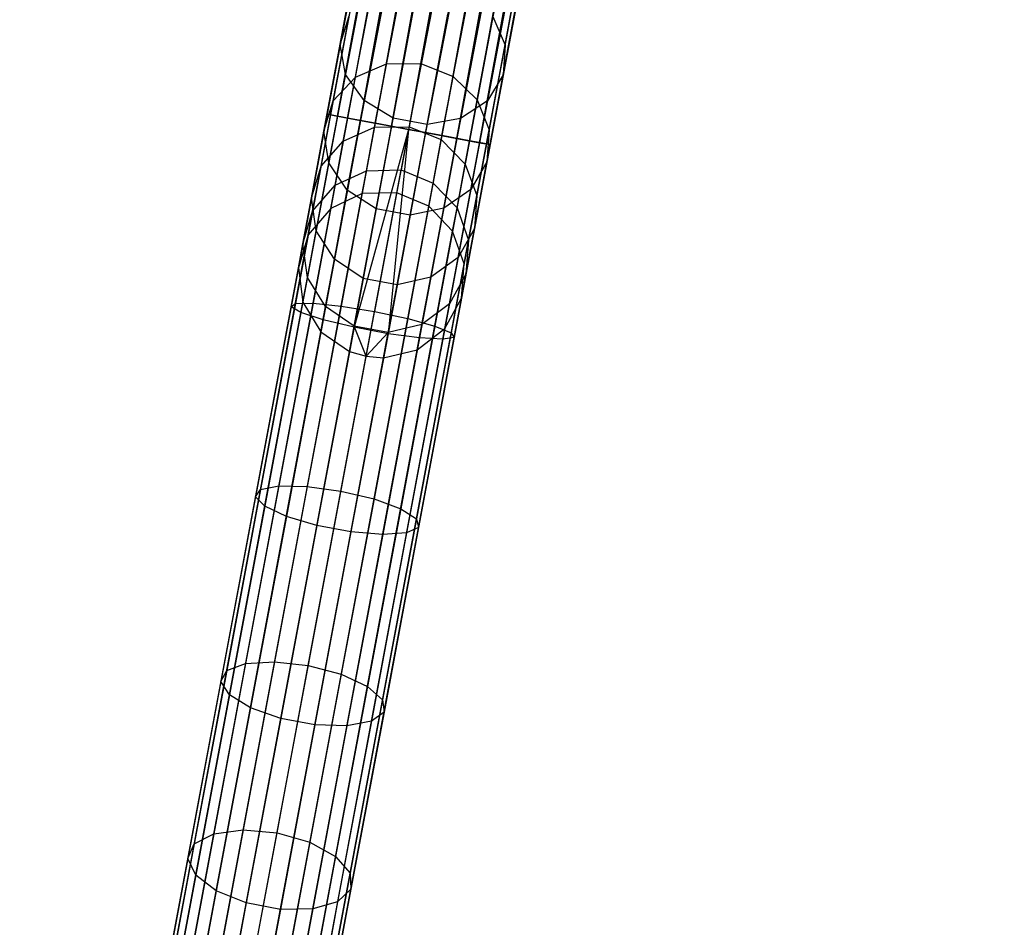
# Model space of a CAD drawing. Extents: x -102 to 102, y -101 to 102.
# Tile 80 of 256: x -19 to -8, y -89 to -78. Entities that reach past the tile are written whole.
import ezdxf

# ---------------------------------------------------------------- set-up
doc = ezdxf.new("R2010")
doc.units = 0
doc.header["$LTSCALE"] = 25.4
doc.layers.get('0').update_dxf_attribs({"linetype": 'CONTINUOUS'})

# ---------------------------------------------------------------- blocks, each defined once
blk = doc.blocks.new('NL2500011659_STL')
at = {"color": 0}
for p, q in [((-15.766, -79.101, -7.395), (-8.897, -42.356, -7.605)), ((-8.897, -42.356, -7.395), (-15.766, -79.101, -7.395)), ((-15.766, -79.101, -7.395), (-8.897, -42.356, -7.605)), ((-8.897, -42.356, -7.395), (-15.766, -79.101, -7.395)), ((-8.855, -42.364, -7.191), (-15.766, -79.101, -7.395)), ((-8.855, -42.364, -7.191), (-15.766, -79.101, -7.395)), ((-8.897, -42.356, -7.605), (-15.723, -79.109, -7.809)), ((-8.897, -42.356, -7.605), (-15.723, -79.109, -7.809)), ((-8.855, -42.364, -7.809), (-15.723, -79.109, -7.809)), ((-8.855, -42.364, -7.809), (-15.723, -79.109, -7.809)), ((-15.64, -79.125, -7), (-8.855, -42.364, -7.191)), ((-15.64, -79.125, -7), (-8.855, -42.364, -7.191)), ((-15.723, -79.109, -7.809), (-8.771, -42.38, -8)), ((-15.723, -79.109, -7.809), (-8.771, -42.38, -8)), ((-8.771, -42.38, -7), (-15.64, -79.125, -7)), ((-8.771, -42.38, -7), (-15.64, -79.125, -7)), ((-8.65, -42.403, -6.831), (-15.64, -79.125, -7)), ((-8.65, -42.403, -6.831), (-15.64, -79.125, -7)), ((-8.771, -42.38, -8), (-15.519, -79.147, -8.169)), ((-8.771, -42.38, -8), (-15.519, -79.147, -8.169)), ((-8.65, -42.403, -8.169), (-15.519, -79.147, -8.169)), ((-8.65, -42.403, -8.169), (-15.519, -79.147, -8.169)), ((-15.519, -79.147, -8.169), (-8.497, -42.431, -8.309)), ((-15.519, -79.147, -8.169), (-8.497, -42.431, -8.309)), ((-15.366, -79.176, -6.691), (-8.65, -42.403, -6.831)), ((-15.366, -79.176, -6.691), (-8.65, -42.403, -6.831)), ((-8.497, -42.431, -6.691), (-15.366, -79.176, -6.691)), ((-8.497, -42.431, -6.691), (-15.366, -79.176, -6.691)), ((-8.319, -42.464, -6.586), (-15.366, -79.176, -6.691)), ((-8.319, -42.464, -6.586), (-15.366, -79.176, -6.691)), ((-8.497, -42.431, -8.309), (-15.188, -79.209, -8.414)), ((-8.497, -42.431, -8.309), (-15.188, -79.209, -8.414)), ((-8.319, -42.464, -8.414), (-15.188, -79.209, -8.414)), ((-8.319, -42.464, -8.414), (-15.188, -79.209, -8.414)), ((-14.993, -79.245, -6.522), (-8.319, -42.464, -6.586)), ((-14.993, -79.245, -6.522), (-8.319, -42.464, -6.586)), ((-15.188, -79.209, -8.414), (-8.124, -42.501, -8.478)), ((-15.188, -79.209, -8.414), (-8.124, -42.501, -8.478)), ((-8.124, -42.501, -6.522), (-14.993, -79.245, -6.522)), ((-8.124, -42.501, -6.522), (-14.993, -79.245, -6.522)), ((-8.124, -42.501, -8.478), (-14.788, -79.284, -8.5)), ((-8.124, -42.501, -8.478), (-14.788, -79.284, -8.5)), ((-7.92, -42.539, -6.5), (-14.788, -79.284, -6.5)), ((-7.92, -42.539, -6.5), (-14.788, -79.284, -6.5)), ((-7.92, -42.539, -8.5), (-14.788, -79.284, -8.5)), ((-7.92, -42.539, -8.5), (-14.788, -79.284, -8.5)), ((-7.715, -42.577, -8.478), (-14.788, -79.284, -8.5)), ((-7.715, -42.577, -8.478), (-14.788, -79.284, -8.5)), ((-7.715, -42.577, -6.522), (-14.584, -79.322, -6.522)), ((-7.715, -42.577, -6.522), (-14.584, -79.322, -6.522)), ((-7.52, -42.614, -6.586), (-14.584, -79.322, -6.522)), ((-7.52, -42.614, -6.586), (-14.584, -79.322, -6.522)), ((-7.715, -42.577, -8.478), (-14.389, -79.358, -8.414)), ((-7.715, -42.577, -8.478), (-14.389, -79.358, -8.414)), ((-7.52, -42.614, -8.414), (-14.389, -79.358, -8.414)), ((-7.52, -42.614, -8.414), (-14.389, -79.358, -8.414)), ((-14.211, -79.392, -6.691), (-7.52, -42.614, -6.586)), ((-14.211, -79.392, -6.691), (-7.52, -42.614, -6.586)), ((-14.389, -79.358, -8.414), (-7.342, -42.647, -8.309)), ((-14.389, -79.358, -8.414), (-7.342, -42.647, -8.309)), ((-7.342, -42.647, -6.691), (-14.211, -79.392, -6.691)), ((-7.342, -42.647, -6.691), (-14.211, -79.392, -6.691)), ((-7.189, -42.676, -6.831), (-14.211, -79.392, -6.691)), ((-7.189, -42.676, -6.831), (-14.211, -79.392, -6.691)), ((-7.342, -42.647, -8.309), (-14.058, -79.42, -8.169)), ((-7.342, -42.647, -8.309), (-14.058, -79.42, -8.169)), ((-7.189, -42.676, -8.169), (-14.058, -79.42, -8.169)), ((-7.189, -42.676, -8.169), (-14.058, -79.42, -8.169)), ((-14.058, -79.42, -8.169), (-7.068, -42.698, -8)), ((-14.058, -79.42, -8.169), (-7.068, -42.698, -8)), ((-13.937, -79.443, -7), (-7.189, -42.676, -6.831)), ((-13.937, -79.443, -7), (-7.189, -42.676, -6.831)), ((-7.068, -42.698, -7), (-13.937, -79.443, -7)), ((-7.068, -42.698, -7), (-13.937, -79.443, -7)), ((-6.985, -42.714, -7.191), (-13.937, -79.443, -7)), ((-6.985, -42.714, -7.191), (-13.937, -79.443, -7)), ((-7.068, -42.698, -8), (-13.854, -79.458, -7.809)), ((-7.068, -42.698, -8), (-13.854, -79.458, -7.809)), ((-6.985, -42.714, -7.809), (-13.854, -79.458, -7.809)), ((-6.985, -42.714, -7.809), (-13.854, -79.458, -7.809)), ((-13.854, -79.458, -7.809), (-6.942, -42.722, -7.605)), ((-13.854, -79.458, -7.809), (-6.942, -42.722, -7.605)), ((-13.811, -79.466, -7.395), (-6.985, -42.714, -7.191)), ((-13.811, -79.466, -7.395), (-6.985, -42.714, -7.191)), ((-6.942, -42.722, -7.395), (-13.811, -79.466, -7.395)), ((-6.942, -42.722, -7.605), (-13.811, -79.466, -7.395)), ((-6.942, -42.722, -7.605), (-13.811, -79.466, -7.395)), ((-6.942, -42.722, -7.395), (-13.811, -79.466, -7.395)), ((-15.61, -78.264, -297.692), (-15.373, -76.996, -299.621)), ((-15.61, -78.264, -297.692), (-15.373, -76.996, -299.621)), ((-13.632, -78.271, -297.483), (-13.399, -77.03, -299.371)), ((-13.632, -78.271, -297.483), (-13.399, -77.03, -299.371)), ((-15.546, -78.623, -297.893), (-15.304, -77.33, -299.859)), ((-15.546, -78.623, -297.893), (-15.304, -77.33, -299.859)), ((-13.654, -78.629, -297.692), (-13.417, -77.362, -299.621)), ((-13.654, -78.629, -297.692), (-13.417, -77.362, -299.621)), ((-15.055, -78.497, -295.216), (-14.87, -77.509, -297.176)), ((-15.055, -78.497, -295.216), (-14.87, -77.509, -297.176)), ((-14.457, -77.511, -297.132), (-14.641, -78.494, -295.181)), ((-14.457, -77.511, -297.132), (-14.641, -78.494, -295.181)), ((-15.427, -78.655, -295.315), (-15.24, -77.655, -297.3)), ((-15.427, -78.655, -295.315), (-15.24, -77.655, -297.3)), ((-15.321, -78.936, -298.049), (-15.076, -77.624, -300.045)), ((-15.321, -78.936, -298.049), (-15.076, -77.624, -300.045)), ((-14.256, -78.647, -295.216), (-14.071, -77.659, -297.176)), ((-14.256, -78.647, -295.216), (-14.071, -77.659, -297.176)), ((-13.843, -78.941, -297.893), (-13.602, -77.648, -299.859)), ((-13.843, -78.941, -297.893), (-13.602, -77.648, -299.859)), ((-14.975, -79.149, -298.135), (-14.727, -77.826, -300.147)), ((-14.975, -79.149, -298.135), (-14.727, -77.826, -300.147)), ((-14.566, -79.225, -298.135), (-14.319, -77.902, -300.147)), ((-14.566, -79.225, -298.135), (-14.319, -77.902, -300.147)), ((-14.166, -79.152, -298.049), (-13.92, -77.84, -300.045)), ((-14.166, -79.152, -298.049), (-13.92, -77.84, -300.045)), ((-15.692, -78.941, -295.461), (-15.501, -77.922, -297.483)), ((-15.692, -78.941, -295.461), (-15.501, -77.922, -297.483)), ((-15.61, -78.264, -297.692), (-15.501, -77.922, -297.483)), ((-15.61, -78.264, -297.692), (-15.501, -77.922, -297.483)), ((-13.966, -78.928, -295.315), (-13.779, -77.928, -297.3)), ((-13.966, -78.928, -295.315), (-13.779, -77.928, -297.3)), ((-13.779, -77.928, -297.3), (-13.632, -78.271, -297.483)), ((-13.779, -77.928, -297.3), (-13.632, -78.271, -297.483)), ((-15.804, -79.305, -295.628), (-15.61, -78.264, -297.692)), ((-15.804, -79.305, -295.628), (-15.61, -78.264, -297.692)), ((-15.546, -78.623, -297.893), (-15.61, -78.264, -297.692)), ((-15.546, -78.623, -297.893), (-15.61, -78.264, -297.692)), ((-13.822, -79.29, -295.461), (-13.632, -78.271, -297.483)), ((-13.822, -79.29, -295.461), (-13.632, -78.271, -297.483)), ((-13.632, -78.271, -297.483), (-13.654, -78.629, -297.692)), ((-13.632, -78.271, -297.483), (-13.654, -78.629, -297.692)), ((-15.427, -78.655, -295.315), (-15.055, -78.497, -295.216)), ((-15.427, -78.655, -295.315), (-15.055, -78.497, -295.216)), ((-15.197, -79.257, -293.154), (-15.055, -78.497, -295.216)), ((-15.197, -79.257, -293.154), (-15.055, -78.497, -295.216)), ((-15.055, -78.497, -295.216), (-14.641, -78.494, -295.181)), ((-15.055, -78.497, -295.216), (-14.641, -78.494, -295.181)), ((-14.641, -78.494, -295.181), (-14.782, -79.251, -293.128)), ((-14.641, -78.494, -295.181), (-14.782, -79.251, -293.128)), ((-14.641, -78.494, -295.181), (-14.256, -78.647, -295.216)), ((-14.641, -78.494, -295.181), (-14.256, -78.647, -295.216)), ((-15.744, -79.684, -295.788), (-15.546, -78.623, -297.893)), ((-15.744, -79.684, -295.788), (-15.546, -78.623, -297.893)), ((-15.692, -78.941, -295.461), (-15.427, -78.655, -295.315)), ((-15.692, -78.941, -295.461), (-15.427, -78.655, -295.315)), ((-15.571, -79.425, -293.226), (-15.427, -78.655, -295.315)), ((-15.571, -79.425, -293.226), (-15.427, -78.655, -295.315)), ((-15.321, -78.936, -298.049), (-15.546, -78.623, -297.893)), ((-15.321, -78.936, -298.049), (-15.546, -78.623, -297.893)), ((-14.398, -79.406, -293.154), (-14.256, -78.647, -295.216)), ((-14.398, -79.406, -293.154), (-14.256, -78.647, -295.216)), ((-14.256, -78.647, -295.216), (-13.966, -78.928, -295.315)), ((-14.256, -78.647, -295.216), (-13.966, -78.928, -295.315)), ((-13.849, -79.67, -295.628), (-13.654, -78.629, -297.692)), ((-13.849, -79.67, -295.628), (-13.654, -78.629, -297.692)), ((-13.654, -78.629, -297.692), (-13.843, -78.941, -297.893)), ((-13.654, -78.629, -297.692), (-13.843, -78.941, -297.893)), ((-15.838, -79.725, -293.333), (-15.692, -78.941, -295.461)), ((-15.838, -79.725, -293.333), (-15.692, -78.941, -295.461)), ((-15.804, -79.305, -295.628), (-15.692, -78.941, -295.461)), ((-15.804, -79.305, -295.628), (-15.692, -78.941, -295.461)), ((-15.523, -80.013, -295.913), (-15.321, -78.936, -298.049)), ((-15.523, -80.013, -295.913), (-15.321, -78.936, -298.049)), ((-14.975, -79.149, -298.135), (-15.321, -78.936, -298.049)), ((-14.975, -79.149, -298.135), (-15.321, -78.936, -298.049)), ((-13.843, -78.941, -297.893), (-14.166, -79.152, -298.049)), ((-13.843, -78.941, -297.893), (-14.166, -79.152, -298.049)), ((-14.11, -79.698, -293.226), (-13.966, -78.928, -295.315)), ((-14.11, -79.698, -293.226), (-13.966, -78.928, -295.315)), ((-14.042, -80.002, -295.788), (-13.843, -78.941, -297.893)), ((-14.042, -80.002, -295.788), (-13.843, -78.941, -297.893)), ((-13.966, -78.928, -295.315), (-13.822, -79.29, -295.461)), ((-13.966, -78.928, -295.315), (-13.822, -79.29, -295.461)), ((-15.766, -79.101, -7.395), (-16.198, -81.411, -7.533)), ((-15.766, -79.101, -7.395), (-16.198, -81.411, -7.533)), ((-15.723, -79.109, -7.809), (-16.146, -81.372, -7.944)), ((-15.723, -79.109, -7.809), (-16.146, -81.372, -7.944)), ((-15.64, -79.125, -7), (-16.08, -81.481, -7.141)), ((-15.64, -79.125, -7), (-16.08, -81.481, -7.141)), ((-15.519, -79.147, -8.169), (-15.934, -81.369, -8.302)), ((-15.519, -79.147, -8.169), (-15.934, -81.369, -8.302)), ((-15.366, -79.176, -6.691), (-15.813, -81.567, -6.834)), ((-15.366, -79.176, -6.691), (-15.813, -81.567, -6.834)), ((-15.723, -79.109, -7.809), (-15.766, -79.101, -7.395)), ((-15.766, -79.101, -7.395), (-15.64, -79.125, -7)), ((-15.766, -79.101, -7.395), (-15.64, -79.125, -7)), ((-15.723, -79.109, -7.809), (-15.766, -79.101, -7.395)), ((-15.519, -79.147, -8.169), (-15.723, -79.109, -7.809)), ((-15.519, -79.147, -8.169), (-15.723, -79.109, -7.809)), ((-15.64, -79.125, -7), (-15.366, -79.176, -6.691)), ((-15.64, -79.125, -7), (-15.366, -79.176, -6.691)), ((-15.188, -79.209, -8.414), (-15.598, -81.402, -8.544)), ((-15.188, -79.209, -8.414), (-15.598, -81.402, -8.544)), ((-15.188, -79.209, -8.414), (-15.519, -79.147, -8.169)), ((-15.188, -79.209, -8.414), (-15.519, -79.147, -8.169)), ((-15.366, -79.176, -6.691), (-14.993, -79.245, -6.522)), ((-15.366, -79.176, -6.691), (-14.993, -79.245, -6.522)), ((-14.788, -79.284, -8.5), (-15.188, -79.209, -8.414)), ((-14.788, -79.284, -8.5), (-15.188, -79.209, -8.414)), ((-15.178, -80.235, -295.981), (-14.975, -79.149, -298.135)), ((-15.178, -80.235, -295.981), (-14.975, -79.149, -298.135)), ((-14.566, -79.225, -298.135), (-14.975, -79.149, -298.135)), ((-14.566, -79.225, -298.135), (-14.975, -79.149, -298.135)), ((-14.166, -79.152, -298.049), (-14.566, -79.225, -298.135)), ((-14.166, -79.152, -298.049), (-14.566, -79.225, -298.135)), ((-14.367, -80.229, -295.913), (-14.166, -79.152, -298.049)), ((-14.367, -80.229, -295.913), (-14.166, -79.152, -298.049)), ((-15.954, -80.105, -293.455), (-15.804, -79.305, -295.628)), ((-15.954, -80.105, -293.455), (-15.804, -79.305, -295.628)), ((-15.744, -79.684, -295.788), (-15.804, -79.305, -295.628)), ((-15.744, -79.684, -295.788), (-15.804, -79.305, -295.628)), ((-15.571, -79.425, -293.226), (-15.197, -79.257, -293.154)), ((-15.571, -79.425, -293.226), (-15.197, -79.257, -293.154)), ((-14.993, -79.245, -6.522), (-15.443, -81.656, -6.666)), ((-14.993, -79.245, -6.522), (-15.443, -81.656, -6.666)), ((-14.788, -79.284, -6.5), (-15.443, -81.656, -6.666)), ((-14.788, -79.284, -6.5), (-15.443, -81.656, -6.666)), ((-15.295, -79.778, -291.016), (-15.197, -79.257, -293.154)), ((-15.295, -79.778, -291.016), (-15.197, -79.257, -293.154)), ((-15.197, -79.257, -293.154), (-14.782, -79.251, -293.128)), ((-15.197, -79.257, -293.154), (-14.782, -79.251, -293.128)), ((-14.788, -79.284, -8.5), (-15.197, -81.467, -8.63)), ((-14.788, -79.284, -8.5), (-15.197, -81.467, -8.63)), ((-14.788, -79.284, -6.5), (-15.035, -81.733, -6.666)), ((-14.788, -79.284, -6.5), (-15.035, -81.733, -6.666)), ((-14.584, -79.322, -6.522), (-15.035, -81.733, -6.666)), ((-14.584, -79.322, -6.522), (-15.035, -81.733, -6.666)), ((-14.993, -79.245, -6.522), (-14.788, -79.284, -6.5)), ((-14.993, -79.245, -6.522), (-14.788, -79.284, -6.5)), ((-14.782, -79.251, -293.128), (-14.879, -79.769, -291)), ((-14.782, -79.251, -293.128), (-14.879, -79.769, -291)), ((-14.788, -79.284, -6.5), (-14.584, -79.322, -6.522)), ((-14.389, -79.358, -8.414), (-14.788, -79.284, -8.5)), ((-14.788, -79.284, -6.5), (-14.584, -79.322, -6.522)), ((-14.389, -79.358, -8.414), (-14.788, -79.284, -8.5)), ((-14.782, -79.251, -293.128), (-14.398, -79.406, -293.154)), ((-14.782, -79.251, -293.128), (-14.398, -79.406, -293.154)), ((-14.769, -80.311, -295.981), (-14.566, -79.225, -298.135)), ((-14.769, -80.311, -295.981), (-14.566, -79.225, -298.135)), ((-14.584, -79.322, -6.522), (-14.211, -79.392, -6.691)), ((-14.584, -79.322, -6.522), (-14.211, -79.392, -6.691)), ((-13.969, -80.074, -293.333), (-13.822, -79.29, -295.461)), ((-13.969, -80.074, -293.333), (-13.822, -79.29, -295.461)), ((-13.822, -79.29, -295.461), (-13.849, -79.67, -295.628)), ((-13.822, -79.29, -295.461), (-13.849, -79.67, -295.628)), ((-15.838, -79.725, -293.333), (-15.571, -79.425, -293.226)), ((-15.838, -79.725, -293.333), (-15.571, -79.425, -293.226)), ((-15.669, -79.952, -291.061), (-15.571, -79.425, -293.226)), ((-15.669, -79.952, -291.061), (-15.571, -79.425, -293.226)), ((-14.389, -79.358, -8.414), (-14.799, -81.552, -8.544)), ((-14.389, -79.358, -8.414), (-14.799, -81.552, -8.544)), ((-14.211, -79.392, -6.691), (-14.658, -81.783, -6.834)), ((-14.211, -79.392, -6.691), (-14.658, -81.783, -6.834)), ((-14.495, -79.927, -291.016), (-14.398, -79.406, -293.154)), ((-14.495, -79.927, -291.016), (-14.398, -79.406, -293.154)), ((-14.058, -79.42, -8.169), (-14.473, -81.642, -8.302)), ((-14.058, -79.42, -8.169), (-14.473, -81.642, -8.302)), ((-14.398, -79.406, -293.154), (-14.11, -79.698, -293.226)), ((-14.398, -79.406, -293.154), (-14.11, -79.698, -293.226)), ((-14.058, -79.42, -8.169), (-14.389, -79.358, -8.414)), ((-14.058, -79.42, -8.169), (-14.389, -79.358, -8.414)), ((-13.937, -79.443, -7), (-14.378, -81.799, -7.141)), ((-13.937, -79.443, -7), (-14.378, -81.799, -7.141)), ((-14.211, -79.392, -6.691), (-13.937, -79.443, -7)), ((-14.211, -79.392, -6.691), (-13.937, -79.443, -7)), ((-13.854, -79.458, -7.809), (-14.058, -79.42, -8.169)), ((-13.854, -79.458, -7.809), (-14.058, -79.42, -8.169)), ((-13.937, -79.443, -7), (-13.811, -79.466, -7.395)), ((-13.937, -79.443, -7), (-13.811, -79.466, -7.395)), ((-13.854, -79.458, -7.809), (-14.277, -81.721, -7.944)), ((-13.854, -79.458, -7.809), (-14.277, -81.721, -7.944)), ((-13.811, -79.466, -7.395), (-14.243, -81.777, -7.533)), ((-13.811, -79.466, -7.395), (-14.243, -81.777, -7.533)), ((-13.811, -79.466, -7.395), (-13.854, -79.458, -7.809)), ((-13.811, -79.466, -7.395), (-13.854, -79.458, -7.809)), ((-13.849, -79.67, -295.628), (-14.042, -80.002, -295.788)), ((-13.849, -79.67, -295.628), (-14.042, -80.002, -295.788)), ((-13.998, -80.47, -293.455), (-13.849, -79.67, -295.628)), ((-13.998, -80.47, -293.455), (-13.849, -79.67, -295.628)), ((-15.954, -80.105, -293.455), (-15.838, -79.725, -293.333)), ((-15.954, -80.105, -293.455), (-15.838, -79.725, -293.333)), ((-15.939, -80.262, -291.127), (-15.838, -79.725, -293.333)), ((-15.939, -80.262, -291.127), (-15.838, -79.725, -293.333)), ((-15.897, -80.5, -293.573), (-15.744, -79.684, -295.788)), ((-15.897, -80.5, -293.573), (-15.744, -79.684, -295.788)), ((-15.523, -80.013, -295.913), (-15.744, -79.684, -295.788)), ((-15.523, -80.013, -295.913), (-15.744, -79.684, -295.788)), ((-15.669, -79.952, -291.061), (-15.295, -79.778, -291.016)), ((-15.669, -79.952, -291.061), (-15.295, -79.778, -291.016)), ((-15.346, -80.053, -288.831), (-15.295, -79.778, -291.016)), ((-15.346, -80.053, -288.831), (-15.295, -79.778, -291.016)), ((-15.295, -79.778, -291.016), (-14.879, -79.769, -291)), ((-15.295, -79.778, -291.016), (-14.879, -79.769, -291)), ((-14.93, -80.043, -288.825), (-14.879, -79.769, -291)), ((-14.93, -80.043, -288.825), (-14.879, -79.769, -291)), ((-14.879, -79.769, -291), (-14.495, -79.927, -291.016)), ((-14.879, -79.769, -291), (-14.495, -79.927, -291.016)), ((-14.208, -80.225, -291.061), (-14.11, -79.698, -293.226)), ((-14.208, -80.225, -291.061), (-14.11, -79.698, -293.226)), ((-14.11, -79.698, -293.226), (-13.969, -80.074, -293.333)), ((-14.11, -79.698, -293.226), (-13.969, -80.074, -293.333)), ((-15.939, -80.262, -291.127), (-15.669, -79.952, -291.061)), ((-15.939, -80.262, -291.127), (-15.669, -79.952, -291.061)), ((-15.722, -80.231, -288.848), (-15.669, -79.952, -291.061)), ((-15.722, -80.231, -288.848), (-15.669, -79.952, -291.061)), ((-15.677, -80.841, -293.664), (-15.523, -80.013, -295.913)), ((-15.677, -80.841, -293.664), (-15.523, -80.013, -295.913)), ((-15.178, -80.235, -295.981), (-15.523, -80.013, -295.913)), ((-15.178, -80.235, -295.981), (-15.523, -80.013, -295.913)), ((-14.546, -80.203, -288.831), (-14.495, -79.927, -291.016)), ((-14.546, -80.203, -288.831), (-14.495, -79.927, -291.016)), ((-14.495, -79.927, -291.016), (-14.208, -80.225, -291.061)), ((-14.495, -79.927, -291.016), (-14.208, -80.225, -291.061)), ((-14.042, -80.002, -295.788), (-14.367, -80.229, -295.913)), ((-14.042, -80.002, -295.788), (-14.367, -80.229, -295.913)), ((-14.194, -80.818, -293.573), (-14.042, -80.002, -295.788)), ((-14.194, -80.818, -293.573), (-14.042, -80.002, -295.788)), ((-18.687, -97.925, -28.831), (-15.346, -80.053, -288.831)), ((-18.687, -97.925, -28.831), (-15.346, -80.053, -288.831)), ((-18.271, -97.915, -28.825), (-14.93, -80.043, -288.825)), ((-18.271, -97.915, -28.825), (-14.93, -80.043, -288.825)), ((-16.056, -80.654, -291.204), (-15.954, -80.105, -293.455)), ((-16.056, -80.654, -291.204), (-15.954, -80.105, -293.455)), ((-15.897, -80.5, -293.573), (-15.954, -80.105, -293.455)), ((-15.897, -80.5, -293.573), (-15.954, -80.105, -293.455)), ((-15.346, -80.053, -288.831), (-15.722, -80.231, -288.848)), ((-15.346, -80.053, -288.831), (-15.722, -80.231, -288.848)), ((-14.93, -80.043, -288.825), (-15.346, -80.053, -288.831)), ((-14.93, -80.043, -288.825), (-15.346, -80.053, -288.831)), ((-14.546, -80.203, -288.831), (-14.93, -80.043, -288.825)), ((-14.546, -80.203, -288.831), (-14.93, -80.043, -288.825)), ((-14.069, -80.611, -291.127), (-13.969, -80.074, -293.333)), ((-14.069, -80.611, -291.127), (-13.969, -80.074, -293.333)), ((-13.969, -80.074, -293.333), (-13.998, -80.47, -293.455)), ((-13.969, -80.074, -293.333), (-13.998, -80.47, -293.455)), ((-19.062, -98.103, -28.848), (-15.722, -80.231, -288.848)), ((-19.062, -98.103, -28.848), (-15.722, -80.231, -288.848)), ((-17.887, -98.074, -28.831), (-14.546, -80.203, -288.831)), ((-17.887, -98.074, -28.831), (-14.546, -80.203, -288.831)), ((-16.056, -80.654, -291.204), (-15.939, -80.262, -291.127)), ((-16.056, -80.654, -291.204), (-15.939, -80.262, -291.127)), ((-15.722, -80.231, -288.848), (-15.992, -80.546, -288.874)), ((-15.722, -80.231, -288.848), (-15.992, -80.546, -288.874)), ((-15.992, -80.546, -288.874), (-15.939, -80.262, -291.127)), ((-15.992, -80.546, -288.874), (-15.939, -80.262, -291.127)), ((-15.334, -81.07, -293.714), (-15.178, -80.235, -295.981)), ((-15.334, -81.07, -293.714), (-15.178, -80.235, -295.981)), ((-14.769, -80.311, -295.981), (-15.178, -80.235, -295.981)), ((-14.769, -80.311, -295.981), (-15.178, -80.235, -295.981)), ((-14.367, -80.229, -295.913), (-14.769, -80.311, -295.981)), ((-14.367, -80.229, -295.913), (-14.769, -80.311, -295.981)), ((-14.261, -80.504, -288.848), (-14.546, -80.203, -288.831)), ((-14.261, -80.504, -288.848), (-14.546, -80.203, -288.831)), ((-14.522, -81.057, -293.664), (-14.367, -80.229, -295.913)), ((-14.522, -81.057, -293.664), (-14.367, -80.229, -295.913)), ((-14.261, -80.504, -288.848), (-14.208, -80.225, -291.061)), ((-14.261, -80.504, -288.848), (-14.208, -80.225, -291.061)), ((-14.208, -80.225, -291.061), (-14.069, -80.611, -291.127)), ((-14.208, -80.225, -291.061), (-14.069, -80.611, -291.127)), ((-14.925, -81.146, -293.714), (-14.769, -80.311, -295.981)), ((-14.925, -81.146, -293.714), (-14.769, -80.311, -295.981)), ((-17.601, -98.376, -28.848), (-14.261, -80.504, -288.848)), ((-17.601, -98.376, -28.848), (-14.261, -80.504, -288.848)), ((-16.001, -81.059, -291.276), (-15.897, -80.5, -293.573)), ((-16.001, -81.059, -291.276), (-15.897, -80.5, -293.573)), ((-15.677, -80.841, -293.664), (-15.897, -80.5, -293.573)), ((-15.677, -80.841, -293.664), (-15.897, -80.5, -293.573)), ((-14.122, -80.896, -288.874), (-14.261, -80.504, -288.848)), ((-14.122, -80.896, -288.874), (-14.261, -80.504, -288.848)), ((-13.998, -80.47, -293.455), (-14.194, -80.818, -293.573)), ((-13.998, -80.47, -293.455), (-14.194, -80.818, -293.573)), ((-14.101, -81.019, -291.204), (-13.998, -80.47, -293.455)), ((-14.101, -81.019, -291.204), (-13.998, -80.47, -293.455)), ((-19.333, -98.417, -28.874), (-15.992, -80.546, -288.874)), ((-19.333, -98.417, -28.874), (-15.992, -80.546, -288.874)), ((-15.992, -80.546, -288.874), (-16.11, -80.944, -288.902)), ((-15.992, -80.546, -288.874), (-16.11, -80.944, -288.902)), ((-14.122, -80.896, -288.874), (-14.069, -80.611, -291.127)), ((-14.122, -80.896, -288.874), (-14.069, -80.611, -291.127)), ((-14.069, -80.611, -291.127), (-14.101, -81.019, -291.204)), ((-14.069, -80.611, -291.127), (-14.101, -81.019, -291.204)), ((-16.11, -80.944, -288.902), (-16.056, -80.654, -291.204)), ((-16.11, -80.944, -288.902), (-16.056, -80.654, -291.204)), ((-16.001, -81.059, -291.276), (-16.056, -80.654, -291.204)), ((-16.001, -81.059, -291.276), (-16.056, -80.654, -291.204)), ((-15.784, -81.409, -291.333), (-15.677, -80.841, -293.664)), ((-15.784, -81.409, -291.333), (-15.677, -80.841, -293.664)), ((-15.334, -81.07, -293.714), (-15.677, -80.841, -293.664)), ((-15.334, -81.07, -293.714), (-15.677, -80.841, -293.664)), ((-14.194, -80.818, -293.573), (-14.522, -81.057, -293.664)), ((-14.194, -80.818, -293.573), (-14.522, -81.057, -293.664)), ((-14.299, -81.377, -291.276), (-14.194, -80.818, -293.573)), ((-14.299, -81.377, -291.276), (-14.194, -80.818, -293.573)), ((-19.451, -98.815, -28.902), (-16.11, -80.944, -288.902)), ((-19.451, -98.815, -28.902), (-16.11, -80.944, -288.902)), ((-17.463, -98.767, -28.874), (-14.122, -80.896, -288.874)), ((-17.463, -98.767, -28.874), (-14.122, -80.896, -288.874)), ((-16.11, -80.944, -288.902), (-16.057, -81.355, -288.93)), ((-16.11, -80.944, -288.902), (-16.057, -81.355, -288.93)), ((-14.155, -81.309, -288.902), (-14.122, -80.896, -288.874)), ((-14.155, -81.309, -288.902), (-14.122, -80.896, -288.874)), ((-16.057, -81.355, -288.93), (-16.001, -81.059, -291.276)), ((-16.057, -81.355, -288.93), (-16.001, -81.059, -291.276)), ((-15.784, -81.409, -291.333), (-16.001, -81.059, -291.276)), ((-15.784, -81.409, -291.333), (-16.001, -81.059, -291.276)), ((-15.441, -81.642, -291.365), (-15.334, -81.07, -293.714)), ((-15.441, -81.642, -291.365), (-15.334, -81.07, -293.714)), ((-14.925, -81.146, -293.714), (-15.334, -81.07, -293.714)), ((-14.925, -81.146, -293.714), (-15.334, -81.07, -293.714)), ((-14.522, -81.057, -293.664), (-14.925, -81.146, -293.714)), ((-14.522, -81.057, -293.664), (-14.925, -81.146, -293.714)), ((-14.628, -81.625, -291.333), (-14.522, -81.057, -293.664)), ((-14.628, -81.625, -291.333), (-14.522, -81.057, -293.664)), ((-14.101, -81.019, -291.204), (-14.299, -81.377, -291.276)), ((-14.101, -81.019, -291.204), (-14.299, -81.377, -291.276)), ((-14.155, -81.309, -288.902), (-14.101, -81.019, -291.204)), ((-14.155, -81.309, -288.902), (-14.101, -81.019, -291.204)), ((-15.032, -81.719, -291.365), (-14.925, -81.146, -293.714)), ((-15.032, -81.719, -291.365), (-14.925, -81.146, -293.714)), ((-17.496, -99.18, -28.902), (-14.155, -81.309, -288.902)), ((-17.496, -99.18, -28.902), (-14.155, -81.309, -288.902)), ((-14.354, -81.673, -288.93), (-14.155, -81.309, -288.902)), ((-14.354, -81.673, -288.93), (-14.155, -81.309, -288.902)), ((-19.397, -99.226, -28.93), (-16.057, -81.355, -288.93)), ((-19.397, -99.226, -28.93), (-16.057, -81.355, -288.93)), ((-16.198, -81.411, -7.533), (-16.624, -83.69, -7.945)), ((-16.198, -81.411, -7.533), (-16.624, -83.69, -7.945)), ((-16.146, -81.372, -7.944), (-16.564, -83.604, -8.347)), ((-16.146, -81.372, -7.944), (-16.564, -83.604, -8.347)), ((-15.934, -81.369, -8.302), (-16.344, -83.56, -8.698)), ((-15.934, -81.369, -8.302), (-16.344, -83.56, -8.698)), ((-16.198, -81.411, -7.533), (-16.146, -81.372, -7.944)), ((-16.198, -81.411, -7.533), (-16.146, -81.372, -7.944)), ((-16.08, -81.481, -7.141), (-16.198, -81.411, -7.533)), ((-16.08, -81.481, -7.141), (-16.198, -81.411, -7.533)), ((-16.146, -81.372, -7.944), (-15.934, -81.369, -8.302)), ((-16.146, -81.372, -7.944), (-15.934, -81.369, -8.302)), ((-16.057, -81.355, -288.93), (-15.84, -81.709, -288.952)), ((-16.057, -81.355, -288.93), (-15.84, -81.709, -288.952)), ((-15.598, -81.402, -8.544), (-16.003, -83.566, -8.935)), ((-15.598, -81.402, -8.544), (-16.003, -83.566, -8.935)), ((-15.934, -81.369, -8.302), (-15.598, -81.402, -8.544)), ((-15.934, -81.369, -8.302), (-15.598, -81.402, -8.544)), ((-15.84, -81.709, -288.952), (-15.784, -81.409, -291.333)), ((-15.84, -81.709, -288.952), (-15.784, -81.409, -291.333)), ((-15.441, -81.642, -291.365), (-15.784, -81.409, -291.333)), ((-15.441, -81.642, -291.365), (-15.784, -81.409, -291.333)), ((-15.598, -81.402, -8.544), (-15.197, -81.467, -8.63)), ((-15.598, -81.402, -8.544), (-15.197, -81.467, -8.63)), ((-14.299, -81.377, -291.276), (-14.628, -81.625, -291.333)), ((-14.299, -81.377, -291.276), (-14.628, -81.625, -291.333)), ((-14.354, -81.673, -288.93), (-14.299, -81.377, -291.276)), ((-14.354, -81.673, -288.93), (-14.299, -81.377, -291.276)), ((-16.08, -81.481, -7.141), (-16.514, -83.804, -7.56)), ((-16.08, -81.481, -7.141), (-16.514, -83.804, -7.56)), ((-15.813, -81.567, -6.834), (-16.254, -83.926, -7.26)), ((-15.813, -81.567, -6.834), (-16.254, -83.926, -7.26)), ((-15.813, -81.567, -6.834), (-16.08, -81.481, -7.141)), ((-15.813, -81.567, -6.834), (-16.08, -81.481, -7.141)), ((-15.443, -81.656, -6.666), (-15.813, -81.567, -6.834)), ((-15.443, -81.656, -6.666), (-15.813, -81.567, -6.834)), ((-15.599, -83.621, -9.019), (-15.197, -81.467, -8.63)), ((-15.599, -83.621, -9.019), (-15.197, -81.467, -8.63)), ((-14.799, -81.552, -8.544), (-15.203, -83.715, -8.935)), ((-14.799, -81.552, -8.544), (-15.203, -83.715, -8.935)), ((-15.197, -81.467, -8.63), (-14.799, -81.552, -8.544)), ((-15.197, -81.467, -8.63), (-14.799, -81.552, -8.544)), ((-14.799, -81.552, -8.544), (-14.473, -81.642, -8.302)), ((-14.799, -81.552, -8.544), (-14.473, -81.642, -8.302)), ((-17.695, -99.545, -28.93), (-14.354, -81.673, -288.93)), ((-17.695, -99.545, -28.93), (-14.354, -81.673, -288.93)), ((-15.443, -81.656, -6.666), (-15.888, -84.034, -7.095)), ((-15.443, -81.656, -6.666), (-15.888, -84.034, -7.095)), ((-15.497, -81.945, -288.963), (-15.441, -81.642, -291.365)), ((-15.497, -81.945, -288.963), (-15.441, -81.642, -291.365)), ((-15.035, -81.733, -6.666), (-15.443, -81.656, -6.666)), ((-15.035, -81.733, -6.666), (-15.443, -81.656, -6.666)), ((-15.032, -81.719, -291.365), (-15.441, -81.642, -291.365)), ((-15.297, -82.004, -288.965), (-15.441, -81.642, -291.365)), ((-15.032, -81.719, -291.365), (-15.441, -81.642, -291.365)), ((-15.297, -82.004, -288.965), (-15.441, -81.642, -291.365)), ((-14.628, -81.625, -291.333), (-15.032, -81.719, -291.365)), ((-14.628, -81.625, -291.333), (-15.032, -81.719, -291.365)), ((-14.473, -81.642, -8.302), (-14.883, -83.833, -8.698)), ((-14.473, -81.642, -8.302), (-14.883, -83.833, -8.698)), ((-14.684, -81.925, -288.952), (-14.628, -81.625, -291.333)), ((-14.684, -81.925, -288.952), (-14.628, -81.625, -291.333)), ((-14.684, -81.925, -288.952), (-14.354, -81.673, -288.93)), ((-14.684, -81.925, -288.952), (-14.354, -81.673, -288.93)), ((-14.473, -81.642, -8.302), (-14.277, -81.721, -7.944)), ((-14.473, -81.642, -8.302), (-14.277, -81.721, -7.944)), ((-19.181, -99.581, -28.952), (-15.84, -81.709, -288.952)), ((-19.181, -99.581, -28.952), (-15.84, -81.709, -288.952)), ((-15.84, -81.709, -288.952), (-15.497, -81.945, -288.963)), ((-15.84, -81.709, -288.952), (-15.497, -81.945, -288.963)), ((-15.035, -81.733, -6.666), (-15.479, -84.111, -7.095)), ((-15.035, -81.733, -6.666), (-15.479, -84.111, -7.095)), ((-15.297, -82.004, -288.965), (-15.032, -81.719, -291.365)), ((-15.297, -82.004, -288.965), (-15.032, -81.719, -291.365)), ((-14.658, -81.783, -6.834), (-15.099, -84.142, -7.26)), ((-14.658, -81.783, -6.834), (-15.099, -84.142, -7.26)), ((-15.089, -82.021, -288.963), (-15.032, -81.719, -291.365)), ((-15.089, -82.021, -288.963), (-15.032, -81.719, -291.365)), ((-14.658, -81.783, -6.834), (-15.035, -81.733, -6.666)), ((-14.658, -81.783, -6.834), (-15.035, -81.733, -6.666)), ((-14.378, -81.799, -7.141), (-14.812, -84.123, -7.56)), ((-14.378, -81.799, -7.141), (-14.812, -84.123, -7.56)), ((-14.277, -81.721, -7.944), (-14.694, -83.953, -8.347)), ((-14.277, -81.721, -7.944), (-14.694, -83.953, -8.347)), ((-14.243, -81.777, -7.533), (-14.669, -84.056, -7.945)), ((-14.243, -81.777, -7.533), (-14.669, -84.056, -7.945)), ((-14.378, -81.799, -7.141), (-14.658, -81.783, -6.834)), ((-14.378, -81.799, -7.141), (-14.658, -81.783, -6.834)), ((-14.243, -81.777, -7.533), (-14.378, -81.799, -7.141)), ((-14.243, -81.777, -7.533), (-14.378, -81.799, -7.141)), ((-14.277, -81.721, -7.944), (-14.243, -81.777, -7.533)), ((-14.277, -81.721, -7.944), (-14.243, -81.777, -7.533)), ((-18.025, -99.797, -28.952), (-14.684, -81.925, -288.952)), ((-18.025, -99.797, -28.952), (-14.684, -81.925, -288.952)), ((-15.089, -82.021, -288.963), (-14.684, -81.925, -288.952)), ((-15.089, -82.021, -288.963), (-14.684, -81.925, -288.952)), ((-18.838, -99.816, -28.963), (-15.497, -81.945, -288.963)), ((-18.838, -99.816, -28.963), (-15.497, -81.945, -288.963)), ((-18.638, -99.876, -28.965), (-15.297, -82.004, -288.965)), ((-18.638, -99.876, -28.965), (-15.297, -82.004, -288.965)), ((-18.429, -99.893, -28.963), (-15.089, -82.021, -288.963)), ((-18.429, -99.893, -28.963), (-15.089, -82.021, -288.963)), ((-15.497, -81.945, -288.963), (-15.297, -82.004, -288.965)), ((-15.497, -81.945, -288.963), (-15.297, -82.004, -288.965)), ((-15.297, -82.004, -288.965), (-15.089, -82.021, -288.963)), ((-15.297, -82.004, -288.965), (-15.089, -82.021, -288.963)), ((-16.344, -83.56, -8.698), (-16.742, -85.691, -9.351)), ((-16.344, -83.56, -8.698), (-16.742, -85.691, -9.351)), ((-16.564, -83.604, -8.347), (-16.344, -83.56, -8.698)), ((-16.564, -83.604, -8.347), (-16.344, -83.56, -8.698)), ((-16.003, -83.566, -8.935), (-16.396, -85.67, -9.581)), ((-16.003, -83.566, -8.935), (-16.396, -85.67, -9.581)), ((-16.344, -83.56, -8.698), (-16.003, -83.566, -8.935)), ((-16.344, -83.56, -8.698), (-16.003, -83.566, -8.935)), ((-16.003, -83.566, -8.935), (-15.599, -83.621, -9.019)), ((-16.003, -83.566, -8.935), (-15.599, -83.621, -9.019)), ((-16.624, -83.69, -7.945), (-17.038, -85.906, -8.625)), ((-16.624, -83.69, -7.945), (-17.038, -85.906, -8.625)), ((-16.564, -83.604, -8.347), (-16.969, -85.774, -9.013)), ((-16.564, -83.604, -8.347), (-16.969, -85.774, -9.013)), ((-16.624, -83.69, -7.945), (-16.564, -83.604, -8.347)), ((-16.624, -83.69, -7.945), (-16.564, -83.604, -8.347)), ((-16.514, -83.804, -7.56), (-16.624, -83.69, -7.945)), ((-16.514, -83.804, -7.56), (-16.624, -83.69, -7.945)), ((-15.991, -85.715, -9.662), (-15.599, -83.621, -9.019)), ((-15.991, -85.715, -9.662), (-15.599, -83.621, -9.019)), ((-15.599, -83.621, -9.019), (-15.203, -83.715, -8.935)), ((-15.599, -83.621, -9.019), (-15.203, -83.715, -8.935)), ((-16.514, -83.804, -7.56), (-16.937, -86.064, -8.254)), ((-16.514, -83.804, -7.56), (-16.937, -86.064, -8.254)), ((-16.254, -83.926, -7.26), (-16.514, -83.804, -7.56)), ((-16.254, -83.926, -7.26), (-16.514, -83.804, -7.56)), ((-15.203, -83.715, -8.935), (-15.596, -85.819, -9.581)), ((-15.203, -83.715, -8.935), (-15.596, -85.819, -9.581)), ((-15.203, -83.715, -8.935), (-14.883, -83.833, -8.698)), ((-15.203, -83.715, -8.935), (-14.883, -83.833, -8.698)), ((-16.254, -83.926, -7.26), (-16.683, -86.219, -7.964)), ((-16.254, -83.926, -7.26), (-16.683, -86.219, -7.964)), ((-15.888, -84.034, -7.095), (-16.254, -83.926, -7.26)), ((-15.888, -84.034, -7.095), (-16.254, -83.926, -7.26)), ((-14.883, -83.833, -8.698), (-15.281, -85.964, -9.351)), ((-14.883, -83.833, -8.698), (-15.281, -85.964, -9.351)), ((-14.883, -83.833, -8.698), (-14.694, -83.953, -8.347)), ((-14.883, -83.833, -8.698), (-14.694, -83.953, -8.347)), ((-15.888, -84.034, -7.095), (-16.32, -86.347, -7.805)), ((-15.888, -84.034, -7.095), (-16.32, -86.347, -7.805)), ((-15.479, -84.111, -7.095), (-15.888, -84.034, -7.095)), ((-15.479, -84.111, -7.095), (-15.888, -84.034, -7.095)), ((-14.694, -83.953, -8.347), (-15.1, -86.124, -9.013)), ((-14.694, -83.953, -8.347), (-15.1, -86.124, -9.013)), ((-14.694, -83.953, -8.347), (-14.669, -84.056, -7.945)), ((-14.694, -83.953, -8.347), (-14.669, -84.056, -7.945)), ((-15.479, -84.111, -7.095), (-15.911, -86.423, -7.805)), ((-15.479, -84.111, -7.095), (-15.911, -86.423, -7.805)), ((-15.099, -84.142, -7.26), (-15.527, -86.435, -7.964)), ((-15.099, -84.142, -7.26), (-15.527, -86.435, -7.964)), ((-15.099, -84.142, -7.26), (-15.479, -84.111, -7.095)), ((-15.099, -84.142, -7.26), (-15.479, -84.111, -7.095)), ((-14.812, -84.123, -7.56), (-15.234, -86.382, -8.254)), ((-14.812, -84.123, -7.56), (-15.234, -86.382, -8.254)), ((-14.812, -84.123, -7.56), (-15.099, -84.142, -7.26)), ((-14.812, -84.123, -7.56), (-15.099, -84.142, -7.26)), ((-14.669, -84.056, -7.945), (-15.083, -86.272, -8.625)), ((-14.669, -84.056, -7.945), (-15.083, -86.272, -8.625)), ((-14.669, -84.056, -7.945), (-14.812, -84.123, -7.56)), ((-14.669, -84.056, -7.945), (-14.812, -84.123, -7.56)), ((-16.742, -85.691, -9.351), (-17.124, -87.731, -10.254)), ((-16.742, -85.691, -9.351), (-17.124, -87.731, -10.254)), ((-16.969, -85.774, -9.013), (-16.742, -85.691, -9.351)), ((-16.969, -85.774, -9.013), (-16.742, -85.691, -9.351)), ((-16.396, -85.67, -9.581), (-16.773, -87.685, -10.472)), ((-16.396, -85.67, -9.581), (-16.773, -87.685, -10.472)), ((-16.742, -85.691, -9.351), (-16.396, -85.67, -9.581)), ((-16.742, -85.691, -9.351), (-16.396, -85.67, -9.581)), ((-16.396, -85.67, -9.581), (-15.991, -85.715, -9.662)), ((-16.396, -85.67, -9.581), (-15.991, -85.715, -9.662)), ((-16.969, -85.774, -9.013), (-17.358, -87.853, -9.933)), ((-16.969, -85.774, -9.013), (-17.358, -87.853, -9.933)), ((-17.038, -85.906, -8.625), (-16.969, -85.774, -9.013)), ((-17.038, -85.906, -8.625), (-16.969, -85.774, -9.013)), ((-16.366, -87.721, -10.549), (-15.991, -85.715, -9.662)), ((-16.366, -87.721, -10.549), (-15.991, -85.715, -9.662)), ((-15.991, -85.715, -9.662), (-15.596, -85.819, -9.581)), ((-15.991, -85.715, -9.662), (-15.596, -85.819, -9.581)), ((-15.596, -85.819, -9.581), (-15.973, -87.834, -10.472)), ((-15.596, -85.819, -9.581), (-15.973, -87.834, -10.472)), ((-15.596, -85.819, -9.581), (-15.281, -85.964, -9.351)), ((-15.596, -85.819, -9.581), (-15.281, -85.964, -9.351)), ((-17.038, -85.906, -8.625), (-17.435, -88.029, -9.564)), ((-17.038, -85.906, -8.625), (-17.435, -88.029, -9.564)), ((-16.937, -86.064, -8.254), (-17.038, -85.906, -8.625)), ((-16.937, -86.064, -8.254), (-17.038, -85.906, -8.625)), ((-15.281, -85.964, -9.351), (-15.663, -88.005, -10.254)), ((-15.281, -85.964, -9.351), (-15.663, -88.005, -10.254)), ((-15.281, -85.964, -9.351), (-15.1, -86.124, -9.013)), ((-15.281, -85.964, -9.351), (-15.1, -86.124, -9.013)), ((-16.937, -86.064, -8.254), (-17.341, -88.228, -9.211)), ((-16.937, -86.064, -8.254), (-17.341, -88.228, -9.211)), ((-16.683, -86.219, -7.964), (-16.937, -86.064, -8.254)), ((-16.683, -86.219, -7.964), (-16.937, -86.064, -8.254)), ((-15.1, -86.124, -9.013), (-15.488, -88.203, -9.933)), ((-15.1, -86.124, -9.013), (-15.488, -88.203, -9.933)), ((-15.1, -86.124, -9.013), (-15.083, -86.272, -8.625)), ((-15.1, -86.124, -9.013), (-15.083, -86.272, -8.625)), ((-16.683, -86.219, -7.964), (-17.094, -88.416, -8.936)), ((-16.683, -86.219, -7.964), (-17.094, -88.416, -8.936)), ((-16.32, -86.347, -7.805), (-16.683, -86.219, -7.964)), ((-16.32, -86.347, -7.805), (-16.683, -86.219, -7.964)), ((-15.083, -86.272, -8.625), (-15.48, -88.394, -9.564)), ((-15.083, -86.272, -8.625), (-15.48, -88.394, -9.564)), ((-15.083, -86.272, -8.625), (-15.234, -86.382, -8.254)), ((-15.083, -86.272, -8.625), (-15.234, -86.382, -8.254)), ((-16.32, -86.347, -7.805), (-16.734, -88.561, -8.785)), ((-16.32, -86.347, -7.805), (-16.734, -88.561, -8.785)), ((-15.911, -86.423, -7.805), (-16.32, -86.347, -7.805)), ((-15.911, -86.423, -7.805), (-16.32, -86.347, -7.805)), ((-15.234, -86.382, -8.254), (-15.639, -88.546, -9.211)), ((-15.234, -86.382, -8.254), (-15.639, -88.546, -9.211)), ((-15.234, -86.382, -8.254), (-15.527, -86.435, -7.964)), ((-15.234, -86.382, -8.254), (-15.527, -86.435, -7.964)), ((-15.911, -86.423, -7.805), (-16.325, -88.638, -8.785)), ((-15.911, -86.423, -7.805), (-16.325, -88.638, -8.785)), ((-15.527, -86.435, -7.964), (-15.938, -88.632, -8.936)), ((-15.527, -86.435, -7.964), (-15.938, -88.632, -8.936)), ((-15.527, -86.435, -7.964), (-15.911, -86.423, -7.805)), ((-15.527, -86.435, -7.964), (-15.911, -86.423, -7.805)), ((-16.773, -87.685, -10.472), (-17.128, -89.584, -11.597)), ((-16.773, -87.685, -10.472), (-17.128, -89.584, -11.597)), ((-17.124, -87.731, -10.254), (-16.773, -87.685, -10.472)), ((-17.124, -87.731, -10.254), (-16.773, -87.685, -10.472)), ((-16.773, -87.685, -10.472), (-16.366, -87.721, -10.549)), ((-16.773, -87.685, -10.472), (-16.366, -87.721, -10.549)), ((-17.124, -87.731, -10.254), (-17.483, -89.655, -11.394)), ((-17.124, -87.731, -10.254), (-17.483, -89.655, -11.394)), ((-17.358, -87.853, -9.933), (-17.124, -87.731, -10.254)), ((-17.358, -87.853, -9.933), (-17.124, -87.731, -10.254)), ((-16.719, -89.611, -11.669), (-16.366, -87.721, -10.549)), ((-16.719, -89.611, -11.669), (-16.366, -87.721, -10.549)), ((-16.366, -87.721, -10.549), (-15.973, -87.834, -10.472)), ((-16.366, -87.721, -10.549), (-15.973, -87.834, -10.472)), ((-17.358, -87.853, -9.933), (-17.724, -89.812, -11.094)), ((-17.358, -87.853, -9.933), (-17.724, -89.812, -11.094)), ((-17.435, -88.029, -9.564), (-17.358, -87.853, -9.933)), ((-17.435, -88.029, -9.564), (-17.358, -87.853, -9.933)), ((-15.973, -87.834, -10.472), (-16.328, -89.733, -11.597)), ((-15.973, -87.834, -10.472), (-16.328, -89.733, -11.597)), ((-15.973, -87.834, -10.472), (-15.663, -88.005, -10.254)), ((-15.973, -87.834, -10.472), (-15.663, -88.005, -10.254)), ((-17.435, -88.029, -9.564), (-17.809, -90.029, -10.749)), ((-17.435, -88.029, -9.564), (-17.809, -90.029, -10.749)), ((-17.341, -88.228, -9.211), (-17.435, -88.029, -9.564)), ((-17.341, -88.228, -9.211), (-17.435, -88.029, -9.564)), ((-15.663, -88.005, -10.254), (-16.022, -89.928, -11.394)), ((-15.663, -88.005, -10.254), (-16.022, -89.928, -11.394)), ((-15.663, -88.005, -10.254), (-15.488, -88.203, -9.933)), ((-15.663, -88.005, -10.254), (-15.488, -88.203, -9.933)), ((-17.341, -88.228, -9.211), (-17.723, -90.268, -10.419)), ((-17.341, -88.228, -9.211), (-17.723, -90.268, -10.419)), ((-17.094, -88.416, -8.936), (-17.341, -88.228, -9.211)), ((-17.094, -88.416, -8.936), (-17.341, -88.228, -9.211)), ((-15.488, -88.203, -9.933), (-15.854, -90.162, -11.094)), ((-15.488, -88.203, -9.933), (-15.854, -90.162, -11.094)), ((-15.488, -88.203, -9.933), (-15.48, -88.394, -9.564)), ((-15.488, -88.203, -9.933), (-15.48, -88.394, -9.564)), ((-17.094, -88.416, -8.936), (-17.481, -90.487, -10.162)), ((-17.094, -88.416, -8.936), (-17.481, -90.487, -10.162)), ((-16.734, -88.561, -8.785), (-17.094, -88.416, -8.936)), ((-16.734, -88.561, -8.785), (-17.094, -88.416, -8.936)), ((-15.48, -88.394, -9.564), (-15.854, -90.394, -10.749)), ((-15.48, -88.394, -9.564), (-15.854, -90.394, -10.749)), ((-15.48, -88.394, -9.564), (-15.639, -88.546, -9.211)), ((-15.48, -88.394, -9.564), (-15.639, -88.546, -9.211)), ((-16.734, -88.561, -8.785), (-17.124, -90.648, -10.021)), ((-16.734, -88.561, -8.785), (-17.124, -90.648, -10.021)), ((-16.325, -88.638, -8.785), (-16.734, -88.561, -8.785)), ((-16.325, -88.638, -8.785), (-16.734, -88.561, -8.785)), ((-16.325, -88.638, -8.785), (-16.716, -90.725, -10.021)), ((-16.325, -88.638, -8.785), (-16.716, -90.725, -10.021)), ((-15.938, -88.632, -8.936), (-16.325, -90.703, -10.162)), ((-15.938, -88.632, -8.936), (-16.325, -90.703, -10.162)), ((-15.938, -88.632, -8.936), (-16.325, -88.638, -8.785)), ((-15.938, -88.632, -8.936), (-16.325, -88.638, -8.785)), ((-15.639, -88.546, -9.211), (-16.02, -90.586, -10.419)), ((-15.639, -88.546, -9.211), (-16.02, -90.586, -10.419)), ((-15.639, -88.546, -9.211), (-15.938, -88.632, -8.936)), ((-15.639, -88.546, -9.211), (-15.938, -88.632, -8.936))]:
    blk.add_line(p, q, dxfattribs=at)

msp = doc.modelspace()

# ---------------------------------------------------------------- block references
at = {"color": 0}
msp.add_blockref('NL2500011659_STL', (0, 0), dxfattribs=at)

doc.saveas('drawing.dxf')
